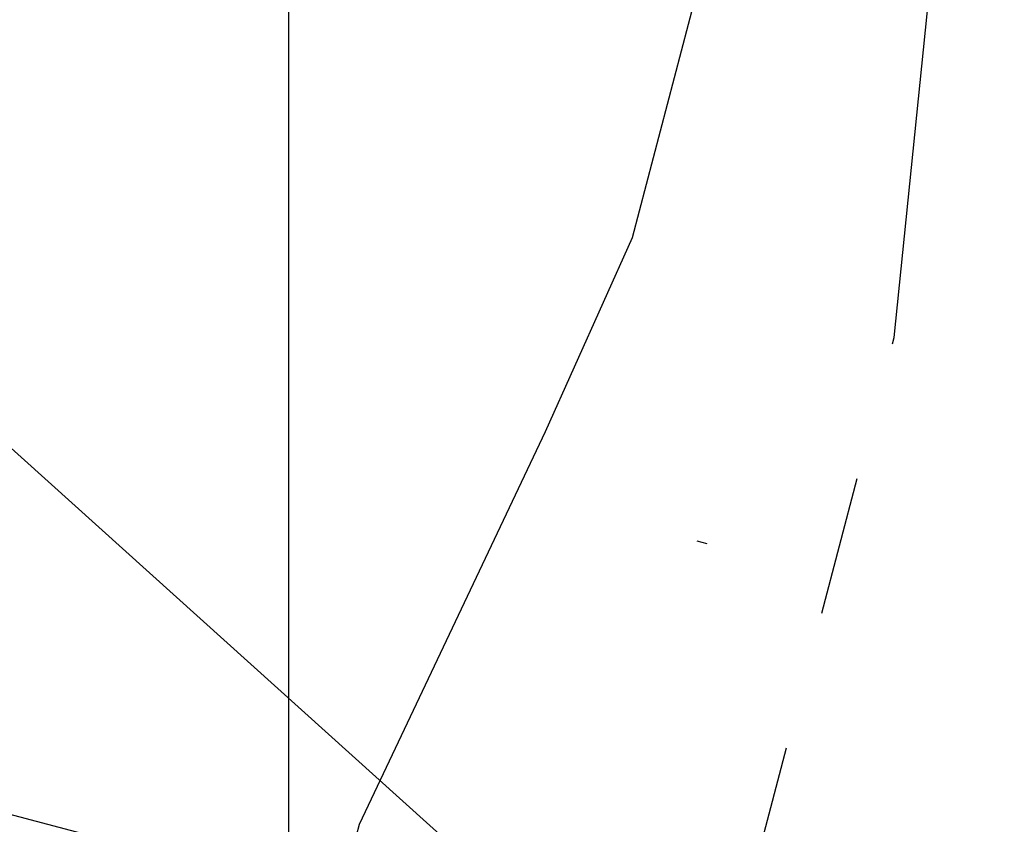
# Model space of a CAD drawing. Extents: x 312047 to 329088, y 8928324 to 8953812.
# Tile 98 of 125: x 318903 to 319257, y 8947179 to 8947468. Entities that reach past the tile are written whole.
import ezdxf

# ---------------------------------------------------------------- set-up
doc = ezdxf.new("R2010")
doc.units = 0
doc.header["$LTSCALE"] = 200
doc.header["$MEASUREMENT"] = 0
doc.linetypes.add('PHANTOM', pattern=[2.5, 1.25, -0.25, 0.25, -0.25, 0.25, -0.25])
for name, color, linetype in [('ESTA-PRO', 2, 'CONTINUOUS'), ('ESTAC-GERAL', 2, 'CONTINUOUS'), ('LIMIT_FX_DOM', 180, 'PHANTOM'), ('NOVA MALHA', 1, 'CONTINUOUS')]:
    doc.layers.add(name, color=color, linetype=linetype)

msp = doc.modelspace()

# ---------------------------------------------------------------- linework, layer by layer
at = {"layer": 'ESTA-PRO'}
msp.add_line((319146.66, 8947280.81), (319150.32, 8947279.85), dxfattribs=at)
at = {"layer": 'ESTAC-GERAL'}
for p, q in [((318822.33, 8947384.3), (319106.67, 8947128.36)), ((319106.67, 8947128.36), (318588.51, 8947264.29))]:
    msp.add_line(p, q, dxfattribs=at)
at = {"layer": 'LIMIT_FX_DOM'}
for p, q in [((319217.53, 8947353.9), (319257.13, 8947740.7)), ((319092.37, 8947320.16), (319123.56, 8947389.79)), ((319115.43, 8946964.72), (319217.53, 8947353.9)), ((319025.5, 8947179.11), (319092.37, 8947320.16)), ((319007.39, 8947110.08), (319025.5, 8947179.11))]:
    msp.add_line(p, q, dxfattribs=at)
msp.add_lwpolyline([(319123.56, 8947389.79), (319155.14, 8947510.18, 0.038654), (319162.02, 8947548.16), (319182.36, 8947746.85)], format="xyb", dxfattribs=at)
at = {"layer": 'NOVA MALHA'}
msp.add_line((319000, 8952100.33), (319000, 8929300.33), dxfattribs=at)

doc.saveas('drawing.dxf')
